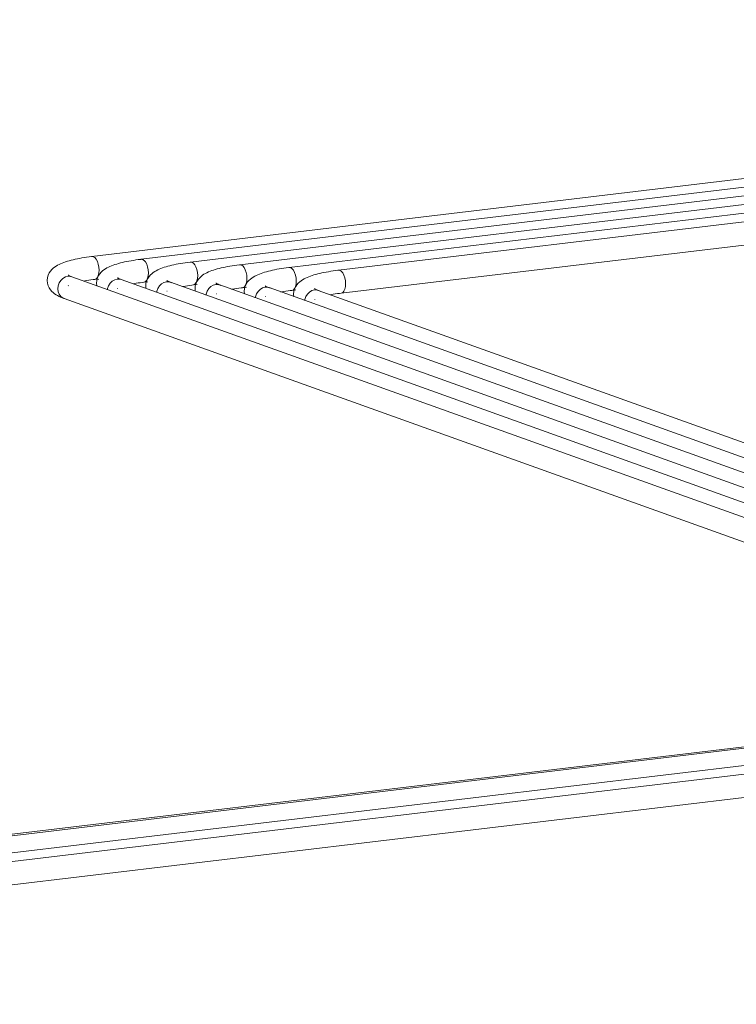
# Model space of a CAD drawing. Header units: millimetres. Extents: x 38570 to 76040, y -5041 to 9267.
# Tile 117 of 168: x 68857 to 69353, y 14 to 696. Entities that reach past the tile are written whole.
import ezdxf

# ---------------------------------------------------------------- set-up
doc = ezdxf.new("R2010")
doc.units = ezdxf.units.MM
doc.layers.add('P-PIPE-____-OTLN', color=3, linetype='Continuous', lineweight=20)

# ---------------------------------------------------------------- blocks, each defined once
blk = doc.blocks.new('ADSK_СШПЭ Аксиальный_Поворот с фиксатором - Поворот трубы-V273-3D Отопление Right')
at = {"layer": 'P-PIPE-____-OTLN', "color": 10}
for p, q in [((47621.35, 508.14), (47621.52, 506.34)), ((47635.94, 504.42), (47636.13, 504.54))]:
    blk.add_line(p, q, dxfattribs=at)
for points in [[(47621.35, 508.14, 0), (47621.53, 510.05, 0), (47622.04, 511.82, 0), (47622.78, 513.35, 0), (47623.65, 514.64, 0), (47624.59, 515.71, 0), (47625.56, 516.61, 0), (47626.54, 517.38, 0), (47627.55, 518.05, 0), (47628.57, 518.65, 0), (47629.62, 519.19, 0), (47630.7, 519.69, 0), (47631.81, 520.16, 0), (47632.97, 520.6, 0), (47634.17, 521.01, 0), (47635.41, 521.4, 0), (47636.7, 521.78, 0), (47638.04, 522.13, 0), (47639.42, 522.47, 0), (47640.85, 522.8, 0), (47642.33, 523.11, 0), (47643.85, 523.4, 0), (47645.41, 523.68, 0), (47647.02, 523.94, 0), (47648.67, 524.19, 0), (47650.36, 524.42, 0), (47652.08, 524.64, 0), (47652.4, 524.68, 0)], [(47652.31, 524.67, 0), (47653.34, 524.57, 0), (47654.38, 523.93, 0), (47655.35, 522.8, 0), (47656.17, 521.26, 0), (47656.81, 519.41, 0), (47657.21, 517.38, 0), (47657.35, 515.3, 0)], [(47635.87, 511.9, 0), (47635.94, 511.85, 0), (47636.13, 511.73, 0), (47636.45, 511.56, 0), (47636.88, 511.35, 0), (47637.41, 511.11, 0), (47638.05, 510.86, 0), (47638.47, 510.7, 0)], [(47657.35, 515.3, 0), (47657.21, 513.33, 0), (47656.81, 511.58, 0), (47656.17, 510.19, 0), (47655.35, 509.24, 0), (47654.38, 508.81, 0)], [(47639.24, 510.36, 0), (47637.57, 510.95, 0), (47635.78, 511, 0), (47633.98, 510.52, 0), (47632.31, 509.54, 0), (47630.88, 508.12, 0), (47629.78, 506.37, 0), (47629.08, 504.4, 0), (47628.95, 503.66, 0)], [(47646.73, 507.66, 0), (47647.42, 507.79, 0), (47648.79, 508.02, 0), (47650.22, 508.25, 0), (47651.7, 508.46, 0), (47653.22, 508.66, 0), (47654.29, 508.79, 0)]]:
    blk.add_polyline3d(points, dxfattribs=at)
blk = doc.blocks.new('ADSK_СШПЭ Аксиальный_Поворот с фиксатором - Поворот трубы-V274-3D Отопление Right')
at = {"layer": 'P-PIPE-____-OTLN', "color": 10}
for p, q in [((47553.04, 511.92), (47553.22, 510.13)), ((47567.63, 508.21), (47567.83, 508.33))]:
    blk.add_line(p, q, dxfattribs=at)
for points in [[(47553.04, 511.92, 0), (47553.23, 513.84, 0), (47553.74, 515.61, 0), (47554.48, 517.14, 0), (47555.35, 518.43, 0), (47556.29, 519.5, 0), (47557.25, 520.39, 0), (47558.24, 521.16, 0), (47559.24, 521.83, 0), (47560.27, 522.43, 0), (47561.32, 522.98, 0), (47562.4, 523.48, 0), (47563.51, 523.94, 0), (47564.67, 524.38, 0), (47565.87, 524.8, 0), (47567.11, 525.19, 0), (47568.4, 525.56, 0), (47569.74, 525.92, 0), (47571.12, 526.26, 0), (47572.55, 526.58, 0), (47574.03, 526.89, 0), (47575.55, 527.19, 0), (47577.11, 527.46, 0), (47578.72, 527.73, 0), (47580.37, 527.98, 0), (47582.06, 528.21, 0), (47583.78, 528.43, 0), (47584.09, 528.47, 0)], [(47584.01, 528.46, 0), (47585.04, 528.35, 0), (47586.08, 527.71, 0), (47587.04, 526.59, 0), (47587.87, 525.05, 0), (47588.51, 523.2, 0), (47588.91, 521.17, 0), (47589.04, 519.09, 0)], [(47589.04, 519.09, 0), (47588.91, 517.11, 0), (47588.51, 515.37, 0), (47587.87, 513.98, 0), (47587.04, 513.03, 0), (47586.08, 512.59, 0)], [(47570.94, 514.15, 0), (47569.27, 514.73, 0), (47567.47, 514.79, 0), (47565.68, 514.3, 0), (47564.01, 513.32, 0), (47562.58, 511.91, 0), (47561.47, 510.16, 0), (47560.78, 508.19, 0), (47560.64, 507.45, 0)], [(47567.57, 515.69, 0), (47567.63, 515.64, 0), (47567.83, 515.52, 0), (47568.15, 515.35, 0), (47568.58, 515.14, 0), (47569.11, 514.9, 0), (47569.75, 514.65, 0), (47570.17, 514.49, 0)], [(47578.43, 511.44, 0), (47579.12, 511.57, 0), (47580.49, 511.81, 0), (47581.92, 512.03, 0), (47583.4, 512.25, 0), (47584.92, 512.45, 0), (47585.99, 512.58, 0)]]:
    blk.add_polyline3d(points, dxfattribs=at)
blk = doc.blocks.new('ADSK_СШПЭ Аксиальный_Поворот с фиксатором - Поворот трубы-V276-3D Отопление Right')
at = {"layer": 'P-PIPE-____-OTLN', "color": 5}
for p, q in [((47655.5, 506.24), (47655.67, 504.45)), ((47670.09, 502.53), (47670.28, 502.65))]:
    blk.add_line(p, q, dxfattribs=at)
for points in [[(47655.5, 506.24, 0), (47655.68, 508.16, 0), (47656.19, 509.93, 0), (47656.93, 511.46, 0), (47657.8, 512.75, 0), (47658.74, 513.82, 0), (47659.71, 514.71, 0), (47660.69, 515.48, 0), (47661.7, 516.15, 0), (47662.72, 516.75, 0), (47663.77, 517.3, 0), (47664.85, 517.8, 0), (47665.97, 518.27, 0), (47667.12, 518.7, 0), (47668.32, 519.12, 0), (47669.56, 519.51, 0), (47670.85, 519.88, 0), (47672.19, 520.24, 0), (47673.57, 520.58, 0), (47675, 520.9, 0), (47676.48, 521.21, 0), (47678, 521.51, 0), (47679.56, 521.78, 0), (47681.17, 522.05, 0), (47682.82, 522.3, 0), (47684.51, 522.53, 0), (47686.23, 522.75, 0), (47686.55, 522.79, 0)], [(47686.46, 522.78, 0), (47687.5, 522.67, 0), (47688.53, 522.03, 0), (47689.5, 520.91, 0), (47690.32, 519.37, 0), (47690.96, 517.52, 0), (47691.36, 515.49, 0), (47691.5, 513.41, 0)], [(47691.5, 513.41, 0), (47691.36, 511.43, 0), (47690.96, 509.69, 0), (47690.32, 508.3, 0), (47689.5, 507.35, 0), (47688.53, 506.91, 0)], [(47673.39, 508.47, 0), (47671.72, 509.05, 0), (47669.93, 509.11, 0), (47668.13, 508.63, 0), (47666.46, 507.64, 0), (47665.03, 506.23, 0), (47663.93, 504.48, 0), (47663.23, 502.51, 0), (47663.1, 501.77, 0)], [(47670.02, 510.01, 0), (47670.09, 509.96, 0), (47670.28, 509.84, 0), (47670.6, 509.67, 0), (47671.03, 509.46, 0), (47671.56, 509.22, 0), (47672.2, 508.97, 0), (47672.63, 508.81, 0)], [(47680.88, 505.76, 0), (47681.57, 505.89, 0), (47682.95, 506.13, 0), (47684.37, 506.35, 0), (47685.85, 506.57, 0), (47687.37, 506.77, 0), (47688.44, 506.9, 0)]]:
    blk.add_polyline3d(points, dxfattribs=at)
blk = doc.blocks.new('ADSK_СШПЭ Аксиальный_Поворот с фиксатором - Поворот трубы-V282-3D Отопление Right')
at = {"layer": 'P-PIPE-____-OTLN', "color": 5}
for p, q in [((47587.19, 510.03), (47587.37, 508.23)), ((47601.78, 506.32), (47601.98, 506.44))]:
    blk.add_line(p, q, dxfattribs=at)
for points in [[(47587.19, 510.03, 0), (47587.38, 511.95, 0), (47587.89, 513.72, 0), (47588.63, 515.25, 0), (47589.5, 516.53, 0), (47590.44, 517.6, 0), (47591.41, 518.5, 0), (47592.39, 519.27, 0), (47593.39, 519.94, 0), (47594.42, 520.54, 0), (47595.47, 521.08, 0), (47596.55, 521.59, 0), (47597.66, 522.05, 0), (47598.82, 522.49, 0), (47600.02, 522.9, 0), (47601.26, 523.3, 0), (47602.55, 523.67, 0), (47603.89, 524.03, 0), (47605.27, 524.37, 0), (47606.7, 524.69, 0), (47608.18, 525, 0), (47609.7, 525.29, 0), (47611.26, 525.57, 0), (47612.87, 525.83, 0), (47614.52, 526.08, 0), (47616.21, 526.32, 0), (47617.93, 526.54, 0), (47618.25, 526.58, 0)], [(47618.16, 526.56, 0), (47619.19, 526.46, 0), (47620.23, 525.82, 0), (47621.19, 524.69, 0), (47622.02, 523.15, 0), (47622.66, 521.3, 0), (47623.06, 519.27, 0), (47623.19, 517.2, 0)], [(47605.09, 512.26, 0), (47603.42, 512.84, 0), (47601.63, 512.89, 0), (47599.83, 512.41, 0), (47598.16, 511.43, 0), (47596.73, 510.01, 0), (47595.63, 508.26, 0), (47594.93, 506.29, 0), (47594.79, 505.56, 0)], [(47601.72, 513.79, 0), (47601.78, 513.75, 0), (47601.98, 513.63, 0), (47602.3, 513.45, 0), (47602.73, 513.24, 0), (47603.26, 513.01, 0), (47603.9, 512.75, 0), (47604.32, 512.6, 0)], [(47623.19, 517.2, 0), (47623.06, 515.22, 0), (47622.66, 513.48, 0), (47622.02, 512.08, 0), (47621.19, 511.14, 0), (47620.23, 510.7, 0)], [(47612.58, 509.55, 0), (47613.27, 509.68, 0), (47614.64, 509.91, 0), (47616.07, 510.14, 0), (47617.55, 510.35, 0), (47619.07, 510.56, 0), (47620.14, 510.69, 0)]]:
    blk.add_polyline3d(points, dxfattribs=at)
blk = doc.blocks.new('ADSK_СШПЭ Аксиальный_Поворот с фиксатором - Поворот трубы-V283-3D Отопление Right')
at = {"layer": 'P-PIPE-____-OTLN', "color": 5}
for p, q in [((47518.89, 513.82), (47519.07, 512.02)), ((47533.48, 510.1), (47533.68, 510.22))]:
    blk.add_line(p, q, dxfattribs=at)
for points in [[(47518.89, 513.82, 0), (47519.08, 515.73, 0), (47519.59, 517.5, 0), (47520.33, 519.03, 0), (47521.2, 520.32, 0), (47522.14, 521.39, 0), (47523.1, 522.29, 0), (47524.09, 523.06, 0), (47525.09, 523.73, 0), (47526.12, 524.33, 0), (47527.17, 524.87, 0), (47528.25, 525.37, 0), (47529.36, 525.84, 0), (47530.52, 526.28, 0), (47531.72, 526.69, 0), (47532.96, 527.08, 0), (47534.25, 527.46, 0), (47535.59, 527.81, 0), (47536.97, 528.15, 0), (47538.4, 528.48, 0), (47539.88, 528.78, 0), (47541.4, 529.08, 0), (47542.96, 529.36, 0), (47544.57, 529.62, 0), (47546.22, 529.87, 0), (47547.91, 530.1, 0), (47549.63, 530.32, 0), (47549.94, 530.36, 0)], [(47549.86, 530.35, 0), (47550.89, 530.24, 0), (47551.93, 529.61, 0), (47552.89, 528.48, 0), (47553.72, 526.94, 0), (47554.36, 525.09, 0), (47554.76, 523.06, 0), (47554.89, 520.98, 0)], [(47554.89, 520.98, 0), (47554.76, 519.01, 0), (47554.36, 517.26, 0), (47553.72, 515.87, 0), (47552.89, 514.92, 0), (47551.93, 514.49, 0)], [(47536.79, 516.04, 0), (47535.12, 516.63, 0), (47533.32, 516.68, 0), (47531.53, 516.2, 0), (47529.86, 515.22, 0), (47528.42, 513.8, 0), (47527.32, 512.05, 0), (47526.63, 510.08, 0), (47526.49, 509.34, 0)], [(47533.42, 517.58, 0), (47533.48, 517.53, 0), (47533.68, 517.41, 0), (47533.99, 517.24, 0), (47534.42, 517.03, 0), (47534.96, 516.79, 0), (47535.6, 516.54, 0), (47536.02, 516.38, 0)], [(47544.28, 513.34, 0), (47544.97, 513.47, 0), (47546.34, 513.7, 0), (47547.77, 513.93, 0), (47549.25, 514.14, 0), (47550.77, 514.34, 0), (47551.84, 514.47, 0)]]:
    blk.add_polyline3d(points, dxfattribs=at)
blk = doc.blocks.new('ADSK_СШПЭ Аксиальный_Поворот с фиксатором - Поворот трубы-V286-3D Отопление Right')
at = {"layer": 'P-PIPE-____-OTLN', "color": 10}
blk.add_line((47499.33, 512), (47499.53, 512.12), dxfattribs=at)
for points in [[(47484.74, 515.71, 0), (47484.93, 517.63, 0), (47485.44, 519.39, 0), (47486.18, 520.93, 0), (47487.05, 522.21, 0), (47487.98, 523.28, 0), (47488.95, 524.18, 0), (47489.94, 524.95, 0), (47490.94, 525.62, 0), (47491.97, 526.22, 0), (47493.02, 526.76, 0), (47494.1, 527.26, 0), (47495.21, 527.73, 0), (47496.37, 528.17, 0), (47497.57, 528.58, 0), (47498.81, 528.98, 0), (47500.1, 529.35, 0), (47501.44, 529.71, 0), (47502.82, 530.05, 0), (47504.25, 530.37, 0), (47505.72, 530.68, 0), (47507.25, 530.97, 0), (47508.81, 531.25, 0), (47510.42, 531.51, 0), (47512.07, 531.76, 0), (47513.75, 532, 0), (47515.48, 532.22, 0), (47515.79, 532.25, 0)], [(47515.71, 532.24, 0), (47516.74, 532.14, 0), (47517.78, 531.5, 0), (47518.74, 530.37, 0), (47519.57, 528.83, 0), (47520.21, 526.98, 0), (47520.61, 524.95, 0), (47520.74, 522.88, 0)], [(47502.64, 517.94, 0), (47500.97, 518.52, 0), (47499.17, 518.57, 0), (47497.38, 518.09, 0), (47495.71, 517.11, 0), (47494.27, 515.69, 0), (47493.17, 513.94, 0), (47492.48, 511.97, 0), (47492.25, 509.92, 0)], [(47499.27, 519.47, 0), (47499.33, 519.43, 0), (47499.53, 519.31, 0), (47499.84, 519.13, 0), (47500.27, 518.92, 0), (47500.81, 518.69, 0), (47501.45, 518.43, 0), (47501.87, 518.28, 0)], [(47520.74, 522.88, 0), (47520.61, 520.9, 0), (47520.21, 519.16, 0), (47519.57, 517.76, 0), (47518.74, 516.82, 0), (47517.78, 516.38, 0)], [(47484.74, 515.71, 0), (47484.93, 513.79, 0), (47485.44, 512.03, 0), (47486.18, 510.49, 0), (47487.05, 509.21, 0), (47487.98, 508.14, 0), (47488.95, 507.24, 0), (47489.94, 506.47, 0), (47490.94, 505.8, 0), (47491.97, 505.2, 0), (47493.02, 504.66, 0), (47494.1, 504.16, 0), (47495.21, 503.69, 0), (47496.37, 503.25, 0), (47496.47, 503.21, 0)], [(47510.13, 515.23, 0), (47510.82, 515.36, 0), (47512.19, 515.59, 0), (47513.62, 515.82, 0), (47515.1, 516.03, 0), (47516.62, 516.24, 0), (47517.69, 516.37, 0)], [(47492.25, 509.92, 0), (47492.48, 507.92, 0), (47493.17, 506.12, 0), (47494.27, 504.63, 0), (47495.71, 503.55, 0), (47497.19, 503.01, 0)]]:
    blk.add_polyline3d(points, dxfattribs=at)

msp = doc.modelspace()

# ---------------------------------------------------------------- linework, layer by layer
at = {"layer": 'P-PIPE-____-OTLN', "color": 10}
for p, q in [((70280.38, 696.35), (68906.65, 532.25)), ((70238.92, 679.45), (68974.95, 528.47)), ((70230.23, 666.47), (69043.25, 524.68)), ((68907.6, 532.14), (68906.57, 532.24)), ((68975.9, 528.35), (68974.87, 528.46)), ((69044.2, 524.57), (69043.17, 524.67)), ((69670.58, 239.53), (68892.73, 518.28)), ((68908.55, 516.37), (68911.32, 516.7)), ((69738.88, 235.74), (68961.03, 514.49)), ((68976.85, 512.58), (68979.62, 512.91)), ((69794.68, 236.44), (69029.33, 510.7)), ((69045.15, 508.79), (69047.92, 509.13)), ((68887.33, 503.21), (69655.24, 228.03)), ((69649.36, 226.38), (66546.18, -144.3)), ((69717.67, 222.59), (67973.18, 14.21))]:
    msp.add_line(p, q, dxfattribs=at)
at = {"layer": 'P-PIPE-____-OTLN', "color": 5}
for p, q in [((70292.88, 691.87), (68940.8, 530.36)), ((70233.22, 672.8), (69009.1, 526.58)), ((70228.92, 660.34), (69077.4, 522.79)), ((69079.3, 506.9), (70208.86, 641.83)), ((68941.75, 530.24), (68940.72, 530.35)), ((69010.05, 526.46), (69009.02, 526.56)), ((69078.35, 522.67), (69077.32, 522.78)), ((69690.23, 242.83), (68926.88, 516.38)), ((68942.7, 514.47), (68945.47, 514.81)), ((69773.03, 233.85), (68995.18, 512.6)), ((69011, 510.69), (69013.77, 511.02)), ((69803.83, 243.5), (69063.48, 508.81)), ((69669.01, 229.68), (66546.18, -143.35)), ((69751.82, 220.7), (67982.22, 9.32)), ((67984.12, -6.57), (69753.71, 204.81))]:
    msp.add_line(p, q, dxfattribs=at)
at = {"layer": 'P-PIPE-____-OTLN', "color": 10}
for points in [[(68911.6, 522.88, 0), (68911.46, 524.95, 0), (68911.06, 526.98, 0), (68910.43, 528.83, 0), (68909.6, 530.37, 0), (68908.64, 531.5, 0), (68907.6, 532.14, 0)], [(68979.9, 519.09, 0), (68979.77, 521.17, 0), (68979.37, 523.2, 0), (68978.73, 525.05, 0), (68977.9, 526.59, 0), (68976.94, 527.71, 0), (68975.9, 528.35, 0)], [(68883.1, 509.92, 0), (68883.34, 511.97, 0), (68884.03, 513.94, 0), (68885.13, 515.69, 0), (68886.57, 517.11, 0), (68888.24, 518.09, 0), (68890.03, 518.57, 0)], [(68890.03, 518.57, 0), (68891.82, 518.52, 0), (68893.5, 517.94, 0)], [(68908.64, 516.38, 0), (68909.6, 516.82, 0), (68910.43, 517.76, 0), (68911.06, 519.16, 0), (68911.46, 520.9, 0), (68911.6, 522.88, 0)], [(68976.94, 512.59, 0), (68977.9, 513.03, 0), (68978.73, 513.98, 0), (68979.37, 515.37, 0), (68979.77, 517.11, 0), (68979.9, 519.09, 0)], [(69048.2, 515.3, 0), (69048.07, 517.38, 0), (69047.67, 519.41, 0), (69047.03, 521.26, 0), (69046.2, 522.8, 0), (69045.24, 523.93, 0), (69044.2, 524.57, 0)], [(68951.5, 507.45, 0), (68951.64, 508.19, 0), (68952.33, 510.16, 0), (68953.43, 511.91, 0), (68954.87, 513.32, 0), (68956.54, 514.3, 0), (68958.33, 514.79, 0)], [(68958.33, 514.79, 0), (68960.13, 514.73, 0), (68961.8, 514.15, 0)], [(69045.24, 508.81, 0), (69046.2, 509.24, 0), (69047.03, 510.19, 0), (69047.67, 511.58, 0), (69048.07, 513.33, 0), (69048.2, 515.3, 0)], [(68888.05, 503.01, 0), (68886.57, 503.55, 0), (68885.13, 504.63, 0), (68884.03, 506.12, 0), (68883.34, 507.92, 0), (68883.1, 509.92, 0)], [(69019.8, 503.66, 0), (69019.94, 504.4, 0), (69020.63, 506.37, 0), (69021.74, 508.12, 0), (69023.17, 509.54, 0), (69024.84, 510.52, 0), (69026.63, 511, 0)], [(69026.63, 511, 0), (69028.43, 510.95, 0), (69030.1, 510.36, 0)]]:
    msp.add_polyline3d(points, dxfattribs=at)
at = {"layer": 'P-PIPE-____-OTLN', "color": 5}
for points in [[(68945.75, 520.98, 0), (68945.61, 523.06, 0), (68945.22, 525.09, 0), (68944.58, 526.94, 0), (68943.75, 528.48, 0), (68942.79, 529.61, 0), (68941.75, 530.24, 0)], [(69014.05, 517.2, 0), (69013.92, 519.27, 0), (69013.52, 521.3, 0), (69012.88, 523.15, 0), (69012.05, 524.69, 0), (69011.09, 525.82, 0), (69010.05, 526.46, 0)], [(68942.79, 514.49, 0), (68943.75, 514.92, 0), (68944.58, 515.87, 0), (68945.22, 517.26, 0), (68945.61, 519.01, 0), (68945.75, 520.98, 0)], [(69082.35, 513.41, 0), (69082.22, 515.49, 0), (69081.82, 517.52, 0), (69081.18, 519.37, 0), (69080.35, 520.91, 0), (69079.39, 522.03, 0), (69078.35, 522.67, 0)], [(68917.35, 509.34, 0), (68917.49, 510.08, 0), (68918.18, 512.05, 0), (68919.28, 513.8, 0), (68920.72, 515.22, 0), (68922.39, 516.2, 0), (68924.18, 516.68, 0)], [(68924.18, 516.68, 0), (68925.98, 516.63, 0), (68927.65, 516.04, 0)], [(68985.65, 505.56, 0), (68985.79, 506.29, 0), (68986.48, 508.26, 0), (68987.58, 510.01, 0), (68989.02, 511.43, 0), (68990.69, 512.41, 0), (68992.48, 512.89, 0)], [(68992.48, 512.89, 0), (68994.28, 512.84, 0), (68995.95, 512.26, 0)], [(69011.09, 510.7, 0), (69012.05, 511.14, 0), (69012.88, 512.08, 0), (69013.52, 513.48, 0), (69013.92, 515.22, 0), (69014.05, 517.2, 0)], [(69079.39, 506.91, 0), (69080.35, 507.35, 0), (69081.18, 508.3, 0), (69081.82, 509.69, 0), (69082.22, 511.43, 0), (69082.35, 513.41, 0)], [(69053.95, 501.77, 0), (69054.09, 502.51, 0), (69054.78, 504.48, 0), (69055.89, 506.23, 0), (69057.32, 507.64, 0), (69058.99, 508.63, 0), (69060.78, 509.11, 0)], [(69060.78, 509.11, 0), (69062.58, 509.05, 0), (69064.25, 508.47, 0)]]:
    msp.add_polyline3d(points, dxfattribs=at)

# ---------------------------------------------------------------- block references
at = {"layer": 'P-PIPE-____-OTLN', "color": 10}
for name in ['ADSK_СШПЭ Аксиальный_Поворот с фиксатором - Поворот трубы-V286-3D Отопление Right', 'ADSK_СШПЭ Аксиальный_Поворот с фиксатором - Поворот трубы-V274-3D Отопление Right', 'ADSK_СШПЭ Аксиальный_Поворот с фиксатором - Поворот трубы-V273-3D Отопление Right']:
    msp.add_blockref(name, (21390.86, 0), dxfattribs=at)
at = {"layer": 'P-PIPE-____-OTLN', "color": 5}
for name in ['ADSK_СШПЭ Аксиальный_Поворот с фиксатором - Поворот трубы-V283-3D Отопление Right', 'ADSK_СШПЭ Аксиальный_Поворот с фиксатором - Поворот трубы-V282-3D Отопление Right', 'ADSK_СШПЭ Аксиальный_Поворот с фиксатором - Поворот трубы-V276-3D Отопление Right']:
    msp.add_blockref(name, (21390.86, 0), dxfattribs=at)

doc.saveas('drawing.dxf')
